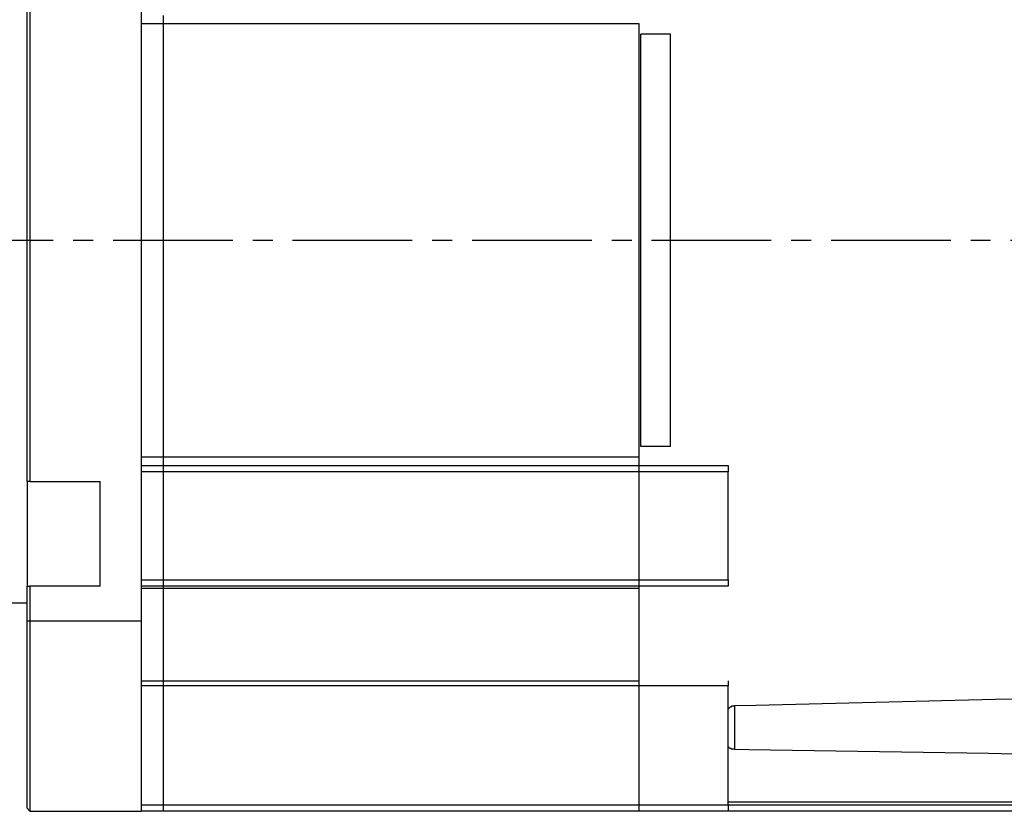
# Model space of a CAD drawing. Header units: millimetres. Extents: x 32176 to 34219, y 9943 to 11279.
# Tile 36 of 59: x 32667 to 32745, y 10293 to 10356. Entities that reach past the tile are written whole.
import ezdxf

# ---------------------------------------------------------------- set-up
doc = ezdxf.new("R2010")
doc.units = ezdxf.units.MM
doc.linetypes.add('CENTER2', pattern=[28.575, 19.05, -3.175, 3.175, -3.175])
doc.layers.add('Center', color=1, linetype='CENTER2')
doc.layers.add('Z_entity', color=7, linetype='Continuous')

msp = doc.modelspace()

# ---------------------------------------------------------------- linework, layer by layer
at = {"layer": 'Center', "ltscale": 0.5}
msp.add_line((32602.879, 10338.592), (32793.065, 10338.592), dxfattribs=at)
at = {"layer": 'Z_entity', "color": 7}
for p, q in [((32676.545, 10374.026), (32676.545, 10293.118)), ((32667.48, 10319.381), (32667.48, 10368.9)), ((32667.692, 10368.9), (32667.692, 10319.381)), ((32676.545, 10356.997), (32676.545, 10320.144)), ((32678.324, 10355.811), (32676.545, 10355.811)), ((32678.324, 10355.811), (32678.324, 10356.489)), ((32678.324, 10321.33), (32678.324, 10355.811)), ((32716.194, 10355.811), (32678.324, 10355.811)), ((32716.194, 10303.496), (32716.194, 10355.811)), ((32716.194, 10321.33), (32716.194, 10355.811)), ((32716.321, 10322.177), (32716.321, 10355.006)), ((32718.693, 10355.006), (32716.321, 10355.006)), ((32718.693, 10322.177), (32718.693, 10355.006)), ((32718.693, 10322.177), (32716.321, 10322.177)), ((32676.545, 10321.33), (32678.324, 10321.33)), ((32678.324, 10320.652), (32678.324, 10321.33)), ((32678.324, 10321.33), (32716.194, 10321.33)), ((32676.545, 10320.652), (32678.324, 10320.652)), ((32678.324, 10320.144), (32678.324, 10320.652)), ((32678.324, 10320.652), (32716.194, 10320.652)), ((32716.194, 10320.144), (32716.194, 10320.652)), ((32716.194, 10320.652), (32723.268, 10320.652)), ((32723.268, 10320.652), (32723.268, 10320.144)), ((32716.194, 10320.144), (32676.545, 10320.144)), ((32678.324, 10311.545), (32678.324, 10320.144)), ((32716.194, 10311.545), (32716.194, 10320.144)), ((32723.268, 10320.144), (32716.194, 10320.144)), ((32723.268, 10311.545), (32723.268, 10320.144)), ((32667.48, 10319.381), (32667.48, 10311.036)), ((32667.692, 10319.381), (32667.48, 10319.381)), ((32667.692, 10319.381), (32673.283, 10319.381)), ((32673.283, 10311.036), (32673.283, 10319.381)), ((32676.545, 10311.545), (32676.545, 10308.283)), ((32676.545, 10311.545), (32678.324, 10311.545)), ((32678.324, 10311.036), (32678.324, 10311.545)), ((32678.324, 10311.545), (32716.194, 10311.545)), ((32716.194, 10311.036), (32716.194, 10311.545)), ((32716.194, 10311.545), (32723.268, 10311.545)), ((32723.268, 10311.545), (32723.268, 10311.036)), ((32667.48, 10311.036), (32667.692, 10311.036)), ((32667.48, 10308.283), (32667.48, 10311.036)), ((32673.283, 10311.036), (32667.692, 10311.036)), ((32667.692, 10311.036), (32667.692, 10308.283)), ((32678.324, 10311.036), (32676.545, 10311.036)), ((32678.324, 10310.867), (32676.545, 10310.867)), ((32678.324, 10310.867), (32678.324, 10311.036)), ((32716.194, 10311.036), (32678.324, 10311.036)), ((32678.324, 10303.496), (32678.324, 10310.867)), ((32716.194, 10310.867), (32678.324, 10310.867)), ((32723.268, 10311.036), (32716.194, 10311.036)), ((32716.194, 10303.496), (32716.194, 10310.867)), ((32665.828, 10309.723), (32667.48, 10309.723)), ((32667.48, 10293.372), (32667.48, 10308.283)), ((32667.48, 10308.283), (32667.692, 10308.283)), ((32667.692, 10308.283), (32676.545, 10308.283)), ((32667.692, 10308.283), (32667.692, 10293.118)), ((32676.545, 10308.283), (32676.545, 10293.118)), ((32676.545, 10303.496), (32678.324, 10303.496)), ((32678.324, 10303.115), (32678.324, 10303.496)), ((32678.324, 10303.496), (32716.194, 10303.496)), ((32716.194, 10303.115), (32716.194, 10303.496)), ((32723.268, 10303.496), (32723.268, 10303.115)), ((32716.194, 10303.115), (32676.545, 10303.115)), ((32678.324, 10293.626), (32678.324, 10303.115)), ((32716.194, 10293.626), (32716.194, 10303.115)), ((32723.268, 10303.115), (32716.194, 10303.115)), ((32723.268, 10293.626), (32723.268, 10303.115)), ((32744.533, 10302.014), (32725.471, 10301.548)), ((32746.015, 10302.056), (32744.533, 10302.014)), ((32723.268, 10301.167), (32723.268, 10301.251)), ((32723.268, 10301.251), (32723.31, 10301.251)), ((32723.31, 10301.251), (32723.31, 10301.336)), ((32723.31, 10301.336), (32723.353, 10301.336)), ((32723.353, 10301.336), (32723.353, 10301.378)), ((32723.353, 10301.378), (32723.395, 10301.378)), ((32723.395, 10301.378), (32723.395, 10301.421)), ((32723.395, 10301.421), (32723.437, 10301.421)), ((32723.437, 10301.421), (32723.48, 10301.463)), ((32723.48, 10301.463), (32723.564, 10301.463)), ((32723.564, 10301.463), (32723.564, 10301.505)), ((32723.564, 10301.505), (32723.776, 10301.505)), ((32725.471, 10301.548), (32723.776, 10301.505)), ((32723.776, 10301.505), (32723.776, 10298.074)), ((32723.268, 10298.286), (32723.268, 10298.328)), ((32723.31, 10298.244), (32723.268, 10298.286)), ((32723.31, 10298.201), (32723.31, 10298.244)), ((32723.353, 10298.201), (32723.31, 10298.201)), ((32723.353, 10298.159), (32723.353, 10298.201)), ((32723.395, 10298.159), (32723.353, 10298.159)), ((32723.437, 10298.117), (32723.395, 10298.159)), ((32723.522, 10298.117), (32723.437, 10298.117)), ((32723.522, 10298.074), (32723.522, 10298.117)), ((32723.776, 10298.074), (32723.522, 10298.074)), ((32723.776, 10298.074), (32724.92, 10298.032)), ((32724.92, 10298.032), (32743.982, 10297.735)), ((32743.982, 10297.735), (32746.015, 10297.693)), ((32667.48, 10293.372), (32667.692, 10293.118)), ((32667.692, 10293.118), (32676.545, 10293.118)), ((32676.545, 10293.626), (32716.194, 10293.626)), ((32716.194, 10293.118), (32676.545, 10293.118)), ((32678.324, 10293.118), (32678.324, 10293.626)), ((32716.194, 10293.118), (32716.194, 10293.626)), ((32716.194, 10293.626), (32723.268, 10293.626)), ((32723.268, 10293.118), (32716.194, 10293.118)), ((32723.268, 10293.881), (32761.9, 10293.881)), ((32723.268, 10293.626), (32761.9, 10293.626)), ((32723.268, 10293.626), (32723.268, 10293.118)), ((32761.9, 10293.118), (32723.268, 10293.118))]:
    msp.add_line(p, q, dxfattribs=at)

doc.saveas('drawing.dxf')
